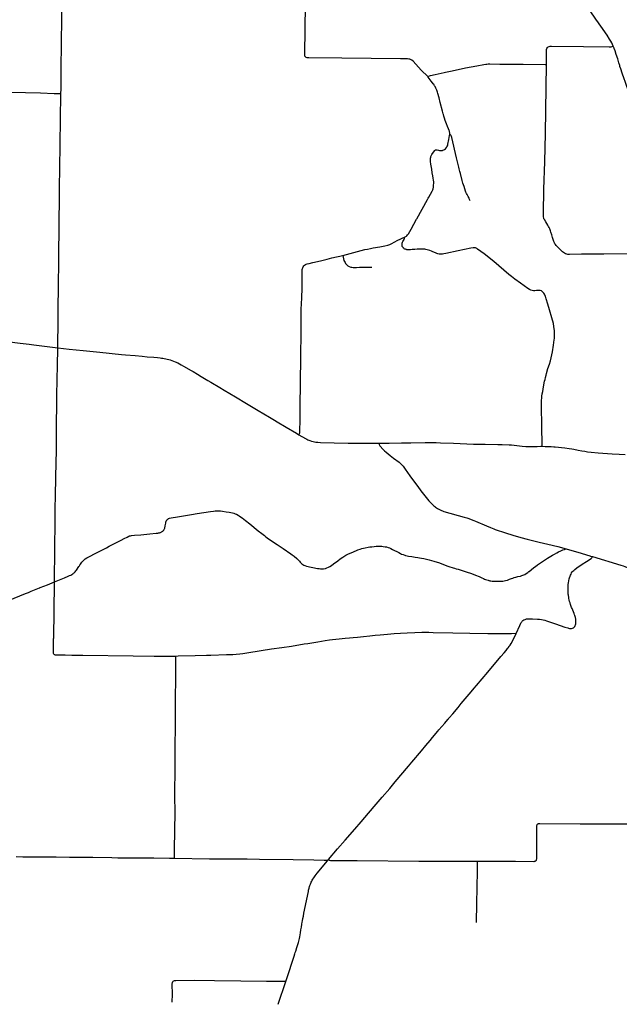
# Model space of a CAD drawing. Extents: x 1410746 to 1533160, y 578873 to 704954.
# Tile 2 of 227: x 1423795 to 1436845, y 584624 to 606067. Entities that reach past the tile are written whole.
import ezdxf

# ---------------------------------------------------------------- set-up
doc = ezdxf.new("R2010")
doc.units = 0
doc.header["$MEASUREMENT"] = 0
doc.layers.add('MC_STREETS', color=254, linetype='CONTINUOUS')

msp = doc.modelspace()

# ---------------------------------------------------------------- linework, layer by layer
at = {"layer": 'MC_STREETS'}
for p, q in [((1430495.798075, 587751.1674), (1430514.9648, 587774.579)), ((1429420.13865, 584623.955225), (1429587.93585, 585123.3207))]:
    msp.add_line(p, q, dxfattribs=at)
for points in [[(1424693.162775, 604459.510575), (1424694.3284, 604555.421), (1424698.2045, 604998.225975), (1424713.9591, 606098.3629), (1424718.333125, 606490.19975), (1424734.74745, 607575.765575), (1424742.9908, 608112.44545), (1424745.9681, 608460.0814), (1424747.88125, 608623.067025), (1424755.18075, 608927.33395), (1424761.5437, 609499.69795)], [(1432676.757975, 604831.125825), (1432534.649025, 604970.743675), (1432357.00305, 605161.3883), (1432328.77115, 605184.93615), (1432313.1977, 605194.3728), (1432283.312575, 605206.297325), (1432267.32705, 605209.54895), (1432235.0128, 605213.1454), (1432083.293625, 605217.439375), (1430809.6518, 605230.137825), (1430089.30055, 605235.5476), (1430054.14085, 605237.7497), (1430029.246875, 605245.927825), (1430015.136, 605257.88515), (1430004.222, 605274.510775), (1430000.604875, 605289.88935), (1429998.811575, 605324.9024), (1430018.247875, 606388.68735), (1430041.83675, 607994.138875), (1430068.6823, 609437.186725)], [(1436714.201025, 605487.3824), (1436698.383475, 605525.603125), (1436680.83855, 605562.038075), (1436659.969175, 605601.093125), (1436634.404925, 605644.6183), (1436577.882725, 605729.5955), (1436441.413525, 605924.085925), (1436353.904175, 606049.059425), (1436346.242775, 606059.785125), (1436193.960275, 606279.01795)], [(1435261.6147, 605091.551175), (1435259.80465, 605381.2271), (1435262.227225, 605416.151575), (1435269.214075, 605440.41465), (1435281.762625, 605461.282375), (1435297.810475, 605474.425725), (1435320.8124, 605483.41555), (1435339.195575, 605487.037575), (1435368.4967, 605487.51625), (1436064.604875, 605481.670475), (1436627.319925, 605476.908975), (1436669.8038, 605478.838775), (1436690.705, 605481.6803), (1436714.201025, 605487.3824)], [(1437314.85795, 603959.36915), (1437235.52315, 604125.934), (1437205.5967, 604189.9516), (1437075.1711, 604458.634125), (1437038.8467, 604539.9089), (1437009.126625, 604613.759475), (1436970.474475, 604718.399675), (1436949.489925, 604778.95205), (1436909.49165, 604900.015125), (1436877.429375, 604996.5028), (1436860.249625, 605050.417725), (1436854.7411, 605069.842225), (1436836.503925, 605127.057975), (1436809.80615, 605210.6825), (1436778.034225, 605307.528425), (1436752.356125, 605386.0309), (1436733.754125, 605439.247), (1436732.163925, 605444.01635), (1436730.83255, 605447.6876), (1436714.201025, 605487.3824)], [(1432676.757975, 604831.125825), (1432715.102075, 604846.347925), (1432739.2011, 604853.855125), (1432834.012275, 604875.538475), (1433031.79895, 604918.733925), (1433061.50525, 604925.030175), (1433204.39045, 604955.903475), (1433499.739925, 605017.814775), (1433746.58655, 605063.62635), (1433896.698125, 605089.97965), (1433937.101925, 605096.05215), (1433964.77575, 605099.47765), (1433994.405275, 605102.1335), (1434030.775625, 605103.91925), (1434242.248625, 605101.660075), (1434379.398275, 605100.963875), (1434755.86145, 605095.971425), (1435231.46055, 605090.7267), (1435261.6147, 605091.551175)], [(1437807.75, 600973), (1436511.1953, 600963.9111), (1436023.0468, 600958.071775), (1435760.18455, 600953.674925), (1435723.60295, 600955.534175), (1435700.0121, 600958.9433), (1435675.660125, 600966.3757), (1435651.125725, 600978.548225), (1435630.3131, 600993.5574), (1435607.573075, 601012.5066), (1435585.0167, 601034.350675), (1435487.66815, 601131.936675), (1435470.801275, 601151.374), (1435455.43025, 601170.641025), (1435443.689125, 601188.3746), (1435433.6452, 601206.437225), (1435425.495925, 601220.816775), (1435418.534, 601238.085775), (1435411.328625, 601257.181525), (1435390.50485, 601325.382525), (1435375.288675, 601378.892575), (1435358.200775, 601437.17855), (1435347.838275, 601466.90585), (1435330.170975, 601510.995325), (1435316.703825, 601540.423425), (1435303.707775, 601565.46995), (1435287.98045, 601594.58145), (1435244.107175, 601665.08755), (1435213.82345, 601711.99165), (1435204.3963, 601732.591675), (1435199.336925, 601746.5421), (1435194.640825, 601771.6522), (1435192.530175, 601798.054475), (1435191.7986, 601821.62795), (1435191.780175, 601842.8818), (1435205.407575, 602373.40415), (1435225.0101, 602970.495375), (1435237.7169, 603584.727575), (1435261.6147, 605091.551175)], [(1433155.07035, 603563.3997), (1433156.4709, 603582.939475), (1433155.60285, 603599.432525), (1433152.005075, 603618.477), (1433146.45325, 603635.71745), (1433140.878125, 603651.865075), (1433126.74625, 603689.68815), (1433105.828975, 603739.676575), (1433082.006525, 603798.8346), (1433080.6676, 603802.141675), (1433053.461625, 603874.486675), (1433038.897025, 603918.5125), (1433024.752375, 603969.0872), (1433016.190375, 604003.878475), (1433012.806525, 604017.06545), (1432998.1832, 604071.657875), (1432948.7184, 604263.970475), (1432921.852975, 604365.8187), (1432897.55775, 604455.95435), (1432889.71785, 604484.901125), (1432872.40785, 604532.2639), (1432853.8567, 604574.1877), (1432834.90925, 604610.65515), (1432826.473225, 604624.677425), (1432824.023775, 604628.736475), (1432816.127775, 604641.654425), (1432804.97655, 604660.469675), (1432795.6731, 604673.41715), (1432758.983875, 604723.3744), (1432753.232575, 604731.146375), (1432687.7583, 604818.5071), (1432676.757975, 604831.125825)], [(1423596.631675, 604487.408325), (1424245.307825, 604470.489775), (1424547.850875, 604462.329075), (1424693.162775, 604459.510575)], [(1424624.772775, 598920.04645), (1424626.3787, 598962.7819), (1424632.0372, 599494.467625), (1424632.164825, 599808.21275), (1424636.89635, 600221.157775), (1424646.6078, 600857.59165), (1424655.35555, 601638.10515), (1424659.89115, 602194.9536), (1424662.725775, 602424.246575), (1424669.8959, 602819.083825), (1424685.40095, 603891.511075), (1424693.162775, 604459.510575)], [(1432172.31805, 601332.9025), (1432197.8223, 601344.9045), (1432210.756625, 601352.542575), (1432219.9282, 601359.9999), (1432238.0817, 601379.29055), (1432255.833625, 601406.2403), (1432314.57925, 601507.012075), (1432434.620675, 601722.711125), (1432437.53635, 601727.385975), (1432674.081475, 602151.573775), (1432688.141175, 602177.1446), (1432701.91935, 602202.721325), (1432771.6164, 602328.766), (1432780.774175, 602348.975275), (1432785.8447, 602362.3483), (1432791.319425, 602381.54215), (1432794.723625, 602396.043425), (1432798.18885, 602413.4581), (1432801.15275, 602433.797625), (1432802.3273, 602449.439), (1432803.57105, 602468.3576), (1432805.090725, 602500.386075), (1432805.4769, 602532.074325), (1432801.549725, 602572.961375), (1432793.773175, 602618.301525), (1432784.306975, 602663.677075), (1432772.42445, 602728.048675), (1432761.450725, 602808.79555), (1432744.113175, 602921.737275), (1432735.99605, 602977.649875), (1432734.27335, 603012.323), (1432735.22185, 603033.27235), (1432737.30315, 603053.037525), (1432741.53025, 603071.1844), (1432745.884825, 603086.010225), (1432753.04885, 603105.168325), (1432759.538075, 603118.75735), (1432767.87005, 603134.077425), (1432780.771175, 603152.8916), (1432833.7196, 603219.54745), (1432840.17015, 603225.998025), (1432847.695825, 603230.2984), (1432858.177975, 603233.2549), (1432870.004025, 603232.986125), (1432882.7205, 603230.314075), (1432908.484875, 603223.213375), (1432935.140025, 603218.279975), (1432960.151775, 603215.567375), (1432983.855475, 603217.618225), (1432996.030975, 603220.640525), (1433004.51585, 603222.283575), (1433022.977425, 603229.5457), (1433040.648325, 603239.374425), (1433062.969475, 603256.0276), (1433077.962575, 603272.470825), (1433085.5285, 603283.9698), (1433093.718425, 603298.370375), (1433104.06355, 603321.469075), (1433110.73285, 603343.916875), (1433113.847325, 603358.059875), (1433119.636025, 603392.184475), (1433124.762, 603421.586975), (1433132.262975, 603456.76835), (1433151.59005, 603545.256675), (1433155.07035, 603563.3997)], [(1433598.11395, 602125.05605), (1433587.85965, 602152.78475), (1433574.94855, 602182.6136), (1433558.193375, 602215.63115), (1433534.2308, 602256.1471), (1433521.726225, 602279.69505), (1433508.5659, 602309.351), (1433498.1452, 602334.483325), (1433466.762525, 602431.811075), (1433441.399925, 602508.35395), (1433425.506625, 602566.191125), (1433386.878125, 602716.5972), (1433375.241975, 602758.974475), (1433358.691425, 602821.4988), (1433350.971175, 602852.885725), (1433304.135875, 603057.191), (1433199.43545, 603504.301375), (1433193.01935, 603523.8072), (1433188.278075, 603534.3434), (1433182.9466, 603543.65995), (1433176.00215, 603551.689475), (1433168.8407, 603556.8978), (1433155.07035, 603563.3997)], [(1430827.252825, 600934.736), (1431306.224975, 601058.682925), (1431363.973525, 601072.0359), (1431432.170575, 601086.62545), (1431488.4572, 601097.459425), (1431630.139675, 601123.613225), (1431740.14765, 601143.878625), (1431808.336825, 601158.1053), (1431847.7672, 601171.117075), (1431880.15065, 601183.91365), (1431960.506475, 601227.3942), (1432013.242575, 601256.884625), (1432089.84545, 601296.072525), (1432131.96315, 601316.31495), (1432172.31805, 601332.9025)], [(1435168.618825, 596776.364375), (1435166.14835, 596927.24565), (1435161.943625, 597089.45725), (1435159.656575, 597249.078325), (1435155.604725, 597418.5734), (1435154.8229, 597448.4641), (1435152.203175, 597739.97695), (1435154.87835, 597786.918475), (1435156.692, 597819.669375), (1435161.30025, 597864.749025), (1435169.524325, 597921.046475), (1435177.877, 597970.054575), (1435187.417325, 598021.952775), (1435196.128275, 598074.597025), (1435220.621325, 598194.673875), (1435228.425125, 598230.9425), (1435238.086525, 598275.187175), (1435251.53105, 598325.181825), (1435262.782675, 598364.65715), (1435292.32, 598470.05555), (1435322.465625, 598564.14755), (1435344.29825, 598638.011575), (1435361.457675, 598703.9583), (1435376.302775, 598767.0392), (1435388.111475, 598833.09845), (1435413.6321, 598975.378025), (1435430.1547, 599091.615), (1435433.3381, 599122.515525), (1435436.3627, 599172.728675), (1435435.9549, 599220.4635), (1435434.480825, 599257.65535), (1435431.682925, 599298.882625), (1435428.99855, 599332.0922), (1435422.2361, 599385.789275), (1435409.531075, 599451.633975), (1435375.2539, 599576.950975), (1435322.83735, 599750.739), (1435288.736025, 599870.95235), (1435256.491675, 599985.66145), (1435235.8034, 600046.93725), (1435227.47925, 600066.421125), (1435216.92515, 600087.04445), (1435200.8389, 600112.5201), (1435183.245425, 600133.2914), (1435163.3229, 600150.4682), (1435148.871475, 600159.879275), (1435122.296725, 600168.81625), (1435099.549725, 600172.207975), (1435072.44905, 600169.4977), (1435042.251275, 600166.85235), (1435007.524975, 600163.208975), (1434977.09885, 600163.118775), (1434947.061175, 600168.12105), (1434918.226275, 600176.741125), (1434887.2611, 600191.235175), (1434855.5735, 600211.573725), (1434696.83335, 600325.6601), (1434572.254525, 600416.442075), (1434496.25665, 600473.050875), (1434440.0294, 600518.6794), (1434114.923425, 600799.117175), (1433900.719125, 600967.93015), (1433757.838175, 601072.217), (1433743.935975, 601080.888575), (1433729.478, 601089.936475), (1433716.077425, 601095.683175), (1433699.24445, 601098.951875), (1433682.083725, 601100.041425), (1433663.728125, 601097.8774), (1433615.63865, 601088.3236), (1433338.380025, 601031.494325), (1433069.8556, 600975.036175), (1433028.2891, 600967.3442), (1432994.866425, 600963.122), (1432967.87125, 600960.965925), (1432945.107275, 600961.72035), (1432924.7831, 600963.122), (1432896.048925, 600968.728675), (1432870.426225, 600975.405525), (1432842.7652, 600986.1893), (1432787.771225, 601009.935975), (1432756.2529, 601024.808975), (1432724.1634, 601039.329275), (1432693.961025, 601049.802675), (1432664.54935, 601057.70885), (1432637.610425, 601062.64845), (1432611.49335, 601066.47785), (1432583.09315, 601068.898125), (1432552.972475, 601069.897475), (1432514.67105, 601070.340375), (1432480.5625, 601069.238025), (1432444.4599, 601067.084475), (1432394.81105, 601063.75935), (1432338.6632, 601059.478525), (1432298.59535, 601056.3158), (1432277.1574, 601054.946375), (1432247.5925, 601055.569725), (1432235.77395, 601056.183575), (1432222.56335, 601057.554975), (1432213.59125, 601059.5658), (1432204.34555, 601061.947025), (1432191.751725, 601065.8558), (1432183.647425, 601068.941425), (1432174.995525, 601072.7672), (1432164.144825, 601079.18945), (1432153.332525, 601087.43285), (1432145.59435, 601094.51815), (1432138.434925, 601102.319975), (1432132.166225, 601112.2891), (1432126.726925, 601121.51185), (1432122.69545, 601130.705075), (1432120.5734, 601136.94325), (1432118.75615, 601144.26805), (1432117.5557, 601154.130225), (1432117.033375, 601169.442875), (1432116.9517, 601178.916925), (1432118.3162, 601190.182325), (1432119.8854, 601197.799775), (1432121.728575, 601205.04745), (1432125.0255, 601214.450325), (1432128.8108, 601224.321925), (1432132.3739, 601232.5733), (1432145.126025, 601256.764825), (1432160.31605, 601282.4566), (1432165.941975, 601295.0212), (1432168.567425, 601301.584775), (1432171.005325, 601310.96135), (1432172.130525, 601320.150375), (1432172.31805, 601332.9025)], [(1429870.6153, 597025.380625), (1429885.070325, 597056.041975), (1429889.298325, 597069.432375), (1429891.219275, 597080.32145), (1429892.17595, 597098.881775), (1429896.2829, 597359.28645), (1429900.709075, 597727.8884), (1429904.283225, 598069.5488), (1429906.862925, 598257.849925), (1429912.138525, 598613.318725), (1429916.704125, 598935.2846), (1429918.343225, 599052.56225), (1429919.9236, 599313.385225), (1429922.40655, 599643.410825), (1429923.7448, 599746.486075), (1429929.950825, 599893.1777), (1429935.1306, 599991.435375), (1429938.062025, 600076.6255), (1429939.376975, 600152.012825), (1429940.4836, 600323.950475), (1429940.938, 600584.797375), (1429942.8704, 600609.5306), (1429945.227025, 600627.6969), (1429948.741125, 600647.29595), (1429953.913375, 600665.402875), (1429962.472725, 600683.8021), (1429976.686275, 600703.17445), (1429996.5314, 600722.427675), (1430013.665225, 600733.3591), (1430033.01295, 600742.42175), (1430054.293075, 600749.62185), (1430095.6342, 600759.675975), (1430176.0412, 600778.7399), (1430342.790875, 600817.83595), (1430487.743, 600851.9294), (1430590.532175, 600877.07895), (1430827.252825, 600934.736)], [(1430827.252825, 600934.736), (1430845.5812, 600855.654125), (1430853.373825, 600824.521975), (1430861.88365, 600800.6608), (1430875.736, 600776.3226), (1430888.03715, 600758.5746), (1430902.590925, 600740.77935), (1430918.04365, 600725.515275), (1430937.704375, 600709.433625), (1430969.14525, 600690.91725), (1430998.77675, 600680.089525), (1431023.44765, 600674.467475), (1431050.4174, 600670.9829), (1431075.2192, 600671.551475), (1431101.13975, 600671.73225), (1431128.765025, 600672.605925), (1431191.328875, 600673.83395), (1431242.629625, 600675.30015), (1431370.306525, 600678.4317), (1431459.08785, 600680.563925)], [(1421930.472075, 599253.2492), (1422033.370475, 599243.386675), (1422353.462675, 599206.634775), (1422708.606325, 599162.2123), (1422949.110775, 599131.9125), (1423288.518225, 599089.292825), (1423808.015225, 599023.51015), (1424000.18905, 598998.99215), (1424103.026775, 598986.2248), (1424394.94155, 598949.00865), (1424624.772775, 598920.04645)], [(1424552.426125, 593825.046475), (1424553.395625, 593830.85485), (1424554.16925, 593840.67505), (1424553.8707, 593853.0684), (1424553.61905, 593867.646775), (1424553.625275, 593881.126725), (1424552.870025, 593924.861875), (1424554.420225, 594076.387825), (1424557.168575, 594297.109825), (1424558.513725, 594386.340625), (1424561.3372, 594636.9356), (1424561.9307, 594730.5545), (1424565.5242, 594951.258775), (1424566.5908, 595172.38105), (1424568.965475, 595375.62375), (1424576.519275, 595741.9734), (1424580.956925, 596054.833675), (1424582.4031, 596148.7987), (1424588.0304, 596372.37405), (1424593.144225, 596730.032125), (1424595.041525, 596937.292875), (1424594.141925, 597105.99495), (1424595.186875, 597141.676325), (1424597.5271, 597382.810025), (1424600.036925, 597566.012075), (1424601.404375, 597669.451175), (1424606.1688, 597918.548125), (1424608.69375, 598194.652875), (1424619.7905, 598568.578325), (1424623.7367, 598871.61315), (1424624.772775, 598920.04645)], [(1424624.772775, 598920.04645), (1424874.651875, 598893.2076), (1425174.280875, 598860.936325), (1425536.339525, 598823.3278), (1426014.02655, 598778.156975), (1426094.971275, 598769.143525), (1426311.506275, 598750.6813), (1426463.914775, 598737.230875), (1426567.66915, 598727.73285), (1426713.06125, 598715.526175), (1426794.905575, 598709.04655), (1426849.7083, 598702.7785), (1426882.585525, 598698.799175), (1426910.37845, 598694.19945), (1426940.150375, 598689.922225), (1426974.0919, 598683.0059), (1427007.74405, 598675.731325), (1427038.557, 598667.42425), (1427071.873525, 598657.606675), (1427107.9594, 598645.544375), (1427141.76905, 598632.43745), (1427179.7565, 598617.0559), (1427236.667825, 598590.7059), (1427274.843925, 598570.9484), (1427310.782825, 598551.967125), (1427361.9927, 598522.459975), (1427524.784025, 598427.550375), (1427567.36565, 598402.9635), (1427666.42285, 598344.75035), (1427744.8899, 598298.633975), (1427890.96605, 598212.4619), (1427957.745775, 598173.152275), (1428150.818875, 598057.929725), (1428245.388575, 598000.543025), (1428492.1571, 597853.214925), (1428731.1284, 597710.062), (1428986.27325, 597558.9176), (1429234.70155, 597409.740075), (1429340.97265, 597345.91575), (1429400.207125, 597309.320675), (1429593.55155, 597193.010525), (1429816.660675, 597058.583975), (1429870.6153, 597025.380625)], [(1429870.6153, 597025.380625), (1430015.085825, 596942.534), (1430041.006375, 596929.233825), (1430065.54175, 596917.056025), (1430087.33075, 596908.215175), (1430109.690625, 596899.726675), (1430146.061925, 596887.6624), (1430180.24985, 596878.92355), (1430209.148425, 596873.2113), (1430241.997775, 596867.779875), (1430285.5715, 596863.214275), (1430342.1229, 596859.467225), (1430640.02125, 596850.614225), (1430945.59315, 596844.881625), (1431380.2691, 596842.254675), (1431578.88715, 596841.7035), (1431613.549475, 596842.0647)], [(1431613.549475, 596842.0647), (1431835.6035, 596843.935125), (1432103.0823, 596848.857025), (1432306.61075, 596854.037125), (1432621.682975, 596857.961), (1432769.601625, 596858.1234), (1432861.9725, 596856.17755), (1432951.8165, 596854.64965), (1433234.7667, 596845.04895), (1433673.0247, 596825.262575), (1433923.422475, 596821.819025), (1434202.560375, 596818.503075), (1434292.3814, 596815.887275), (1434445.521175, 596809.75605), (1434501.7609, 596804.5674), (1434732.00945, 596780.788575), (1434809.933825, 596775.14555), (1434819.50895, 596774.944775), (1434856.10435, 596773.44805), (1434912.702, 596771.896225), (1435059.822125, 596774.2745), (1435136.773075, 596775.939175), (1435168.618825, 596776.364375)], [(1431613.549475, 596842.0647), (1431615.99665, 596824.525375), (1431619.9517, 596811.69075), (1431626.4261, 596798.073975), (1431635.709225, 596784.03365), (1431703.10705, 596706.831725), (1431735.441625, 596677.00335), (1431769.465825, 596647.13925), (1431855.065075, 596577.933025), (1431931.60955, 596520.212), (1432052.051225, 596433.147875), (1432075.5515, 596411.885775), (1432100.9537, 596387.304475), (1432121.622275, 596365.373725), (1432140.288925, 596342.02765), (1432185.991575, 596278.03565), (1432288.0045, 596131.9769), (1432343.60085, 596056.11845), (1432462.5573, 595898.409125), (1432528.001725, 595808.499525), (1432642.044475, 595658.180925), (1432703.055175, 595585.123975), (1432736.685675, 595549.804825), (1432773.375575, 595512.599525), (1432808.795775, 595481.97885), (1432832.625125, 595462.89655), (1432845.357725, 595452.0629), (1432887.8724, 595423.843475), (1432919.321475, 595405.329075), (1432943.2581, 595391.345175), (1432974.510025, 595376.8429), (1432998.8282, 595367.587025), (1433028.4899, 595357.854425), (1433467.1324, 595234.58925), (1433527.8954, 595216.552225), (1433570.968475, 595201.437425), (1433621.561875, 595182.157275), (1433676.5926, 595159.50475), (1433712.038725, 595143.457875), (1433953.0484, 595041.116875), (1434042.46095, 595005.355775), (1434112.350575, 594979.11305), (1434145.6284, 594967.119975), (1434366.906175, 594891.06435), (1434529.803825, 594839.1888), (1434702.323825, 594789.29815), (1434836.25335, 594753.333975), (1434930.16785, 594730.59715), (1435100.1019, 594691.69335), (1435289.3479, 594646.5563), (1435506.90325, 594594.269675), (1435685.371725, 594545.718575)], [(1435168.618825, 596776.364375), (1435234.807, 596775.340425), (1435298.437775, 596773.27745), (1435365.6837, 596768.952975), (1435418.55205, 596764.201675), (1435450.049175, 596761.542175)], [(1435450.049175, 596761.542175), (1435658.422625, 596742.4153), (1435754.241325, 596730.207), (1435808.7153, 596721.415025), (1435857.549525, 596712.376975), (1435951.20965, 596694.53745), (1436032.468125, 596678.28575), (1436093.411975, 596667.1127), (1436155.710125, 596657.63255), (1436235.2757, 596648.1524), (1436388.312475, 596635.62505), (1436691.669575, 596612.218375), (1436842.344125, 596601.76735), (1436975.7017, 596594.63345)], [(1424552.426125, 593825.046475), (1424587.091425, 593838.513625), (1424769.624525, 593914.76185), (1424850.353025, 593947.64695), (1424880.20665, 593960.1246), (1424906.68035, 593972.67445), (1424950.927625, 593999.417175), (1424966.6753, 594011.1035), (1424981.0224, 594023.183875), (1425000.5791, 594041.710725), (1425017.32745, 594060.662125), (1425032.39335, 594080.0138), (1425083.9884, 594160.519875), (1425095.033325, 594176.314125), (1425103.473275, 594188.8853), (1425105.8043, 594192.4788), (1425116.293775, 594208.64905), (1425148.803225, 594253.130925), (1425167.2799, 594273.8671), (1425175.939325, 594283.51865), (1425196.614475, 594301.657725), (1425221.8664, 594322.97755), (1425254.174725, 594344.875475), (1425326.028275, 594384.509575), (1425420.631425, 594433.8589), (1425681.8927, 594568.5463), (1425745.71935, 594601.794925), (1425919.236725, 594691.723875), (1426001.8842, 594735.501), (1426070.5445, 594770.8333), (1426133.99515, 594799.71905), (1426167.02265, 594815.7735), (1426188.0272, 594822.97655), (1426205.5977, 594827.702275), (1426225.687225, 594831.645825), (1426293.201525, 594839.67895), (1426432.6271, 594850.550975), (1426627.72185, 594868.981375), (1426765.527025, 594883.1687), (1426801.122425, 594887.5112), (1426819.49115, 594890.0345), (1426829.95045, 594891.63325), (1426839.017375, 594893.990525), (1426850.063275, 594896.669975), (1426860.850975, 594900.447525), (1426872.2253, 594905.3058), (1426884.772525, 594912.325125), (1426897.616975, 594920.066925), (1426903.624525, 594924.310675), (1426910.218325, 594929.635125), (1426919.43255, 594938.911375), (1426924.054925, 594944.277825), (1426928.990275, 594951.09475), (1426933.07295, 594957.56585), (1426940.3774, 594969.797125), (1426946.266175, 594981.694425), (1426950.73105, 594992.89355), (1426954.6405, 595004.46865), (1426957.407875, 595015.33935), (1426959.96365, 595029.493525), (1426962.2143, 595042.561425), (1426972.216575, 595102.097725), (1426976.00725, 595121.326025), (1426986.14895, 595147.7059), (1427000.7503, 595171.8046), (1427017.731575, 595188.566375), (1427036.888025, 595201.638525), (1427058.212475, 595210.656875), (1427091.6471, 595219.417375), (1427229.04185, 595240.90255), (1427530.97595, 595288.3982), (1427660.4688, 595309.325), (1427944.95545, 595357.924975), (1428011.927425, 595367.067), (1428050.048725, 595370.99285), (1428087.841975, 595372.740225), (1428126.1365, 595371.562075), (1428163.273575, 595368.9512), (1428211.598925, 595362.459725), (1428289.121425, 595350.97615), (1428357.068125, 595339.696), (1428392.696675, 595332.3817), (1428429.170025, 595325.04905), (1428456.9052, 595317.5379), (1428483.764075, 595308.588125), (1428514.770575, 595295.90705), (1428547.655675, 595278.814225), (1428570.174325, 595264.492075), (1428602.9515, 595242.30085), (1428636.237525, 595217.548925), (1428707.771175, 595162.839075), (1428803.9383, 595087.2047), (1428987.30835, 594938.313275), (1429061.79475, 594876.619825), (1429122.234575, 594830.161575), (1429152.447125, 594806.56845), (1429182.956575, 594783.697775), (1429276.83105, 594719.407875), (1429401.597875, 594636.97595), (1429529.66815, 594550.831425), (1429694.0789, 594437.686325), (1429724.61265, 594415.908475), (1429750.12275, 594396.423275), (1429769.8035, 594381.0693), (1429825.63935, 594329.974275), (1429852.94375, 594302.07175), (1429881.359375, 594273.41695), (1429900.369175, 594252.976725), (1429916.3498, 594235.8793), (1429938.21425, 594217.2002), (1429955.939275, 594202.61625), (1429979.59375, 594188.6353), (1430003.85815, 594176.8276), (1430036.853825, 594164.834825), (1430278.1696, 594117.101), (1430313.8467, 594111.97405), (1430343.37355, 594109.16335), (1430373.77605, 594107.7913), (1430409.59945, 594109.583625), (1430447.799525, 594117.1548), (1430482.9858, 594128.7975), (1430514.830875, 594142.332575), (1430543.0454, 594157.40145), (1430578.165725, 594179.24655), (1430625.68925, 594214.673975), (1430719.000425, 594283.3792), (1430771.39665, 594322.71115), (1430826.867325, 594360.8853), (1430894.252025, 594402.815), (1430952.103625, 594433.65285), (1431008.157, 594459.42775), (1431122.996, 594506.913225), (1431157.359775, 594519.667125), (1431202.784225, 594535.830475), (1431241.95115, 594549.211675), (1431313.91195, 594567.729375), (1431377.26945, 594579.1424), (1431418.25395, 594585.19915), (1431457.23615, 594589.840875), (1431512.2951, 594595.235875), (1431550.1044, 594597.7165), (1431594.6732, 594600.054425), (1431629.894275, 594600.039675), (1431679.45585, 594598.6289), (1431706.44725, 594595.873325), (1431747.741475, 594589.901225), (1431777.190875, 594583.45045), (1431811.0855, 594573.9915), (1431843.5103, 594561.649), (1431873.133925, 594550.094225), (1431911.35795, 594532.164475), (1432045.095525, 594460.48615), (1432083.28935, 594441.100025), (1432108.117725, 594429.282475), (1432141.09075, 594416.20015), (1432174.665475, 594404.92655), (1432193.1543, 594399.800575), (1432224.857325, 594393.302875), (1432256.27885, 594386.8111), (1432329.017875, 594375.4407), (1432401.1857, 594363.7183), (1432457.643275, 594355.241925), (1432495.5428, 594348.614), (1432536.8065, 594341.1865), (1432588.719125, 594330.984425), (1432651.273125, 594317.643575), (1432707.63095, 594304.433625), (1432759.73355, 594289.856225), (1432807.61895, 594275.731925), (1432833.0956, 594267.908775), (1432911.168925, 594242.2192), (1433116.15245, 594168.31775), (1433157.552625, 594153.966075), (1433204.570575, 594138.76795), (1433232.551825, 594129.4353), (1433259.429075, 594121.218775), (1433293.865025, 594110.65745), (1433338.668075, 594097.32775), (1433403.338225, 594077.386525), (1433469.409275, 594057.0519), (1433487.6015, 594051.20415), (1433532.36685, 594036.053925), (1433603.431, 594011.9713), (1433663.0011, 593990.68065), (1433717.235575, 593970.231225), (1433794.07695, 593939.4698), (1433853.775975, 593910.89045), (1433888.09775, 593894.867525), (1433912.41005, 593885.24845), (1433936.151475, 593875.277), (1433959.66455, 593867.860675), (1433987.661525, 593859.25735), (1434006.6989, 593853.3922), (1434012.01975, 593851.823325), (1434026.0486, 593848.978175), (1434052.698475, 593843.317425), (1434080.246975, 593840.1885), (1434124.146175, 593837.4444), (1434181.337, 593836.9713), (1434280.5166, 593836.7095), (1434312.68615, 593838.94835), (1434339.83175, 593843.47885), (1434369.56595, 593850.505075), (1434410.429725, 593864.219625), (1434454.734425, 593880.776675), (1434500.470225, 593898.396725), (1434527.43375, 593907.667375), (1434559.504875, 593918.65225), (1434592.108825, 593928.168975), (1434639.95255, 593938.822825), (1434692.333025, 593950.838875), (1434726.048175, 593959.603625), (1434747.3247, 593966.4435), (1434764.658325, 593973.366375), (1434788.546425, 593983.7945), (1434820.77765, 594002.42735), (1434853.08565, 594024.701575), (1434879.4711, 594046.735975), (1434885.500275, 594052.074225), (1434930.232475, 594089.025275), (1434987.311775, 594137.011075), (1435017.6785, 594160.78365), (1435061.732225, 594192.28425), (1435215.176125, 594293.99075), (1435285.149425, 594338.792475), (1435393.891975, 594405.005275), (1435433.552, 594428.58365), (1435483.46595, 594457.411675), (1435518.80185, 594476.3447), (1435572.894575, 594502.89945), (1435618.9483, 594522.3364), (1435649.860975, 594531.889875), (1435685.371725, 594545.718575)], [(1435685.371725, 594545.718575), (1435712.27225, 594538.5972), (1435939.906975, 594469.7089), (1435944.108725, 594468.5278), (1436202.2611, 594390.258925), (1436221.024525, 594384.765825), (1436239.7958, 594379.6369), (1436259.95225, 594373.385925)], [(1434597.244625, 592696.289875), (1434676.7881, 592874.59495), (1434700.353025, 592923.283825), (1434710.578075, 592940.55645), (1434721.023575, 592954.910075), (1434731.7355, 592968.529475), (1434747.532725, 592982.770925), (1434770.1124, 592997.962825), (1434793.13335, 593007.316475), (1434810.14775, 593012.4244), (1434827.702175, 593016.427675), (1434847.182775, 593018.2049), (1434866.937325, 593019.61205), (1434888.640375, 593019.88535), (1434955.98045, 593019.565475), (1435061.5498, 593014.8007), (1435107.3919, 593010.560575), (1435150.652975, 593004.188525), (1435185.44915, 592997.265325), (1435227.781425, 592986.905425), (1435260.54515, 592977.1105), (1435454.203225, 592913.302225), (1435662.614875, 592840.806975), (1435721.65675, 592820.98975), (1435741.25875, 592815.114425), (1435761.7364, 592810.67775), (1435784.2311, 592808.385125), (1435805.691025, 592810.485825), (1435829.19885, 592816.186925), (1435846.867775, 592825.65345), (1435861.484225, 592837.369975), (1435875.316875, 592852.017575), (1435885.55635, 592870.019175), (1435893.0022, 592889.17235), (1435898.788275, 592909.817325), (1435900.86735, 592928.354375), (1435901.256125, 592946.9265), (1435900.8457, 592967.7014), (1435899.5373, 592985.9448), (1435898.4871, 593003.089775), (1435896.287975, 593019.1662), (1435893.22825, 593034.53165), (1435889.026825, 593049.192375), (1435884.871, 593066.03815), (1435876.977625, 593092.798925), (1435871.9619, 593108.93405), (1435862.591825, 593132.447125), (1435849.240825, 593167.701325), (1435816.221525, 593245.9935), (1435807.94005, 593267.66175), (1435800.435125, 593286.035075), (1435784.4204, 593328.631775), (1435772.47785, 593363.856775), (1435761.951625, 593399.416425), (1435754.7059, 593430.171275), (1435748.838125, 593459.439925), (1435743.9825, 593483.22235), (1435737.1718, 593534.734375), (1435734.523525, 593556.284875), (1435731.09965, 593594.61025), (1435730.5606, 593622.674175), (1435729.435275, 593649.6577), (1435730.198725, 593699.5536), (1435731.730225, 593732.310425), (1435734.913275, 593763.2113), (1435740.023175, 593805.3654), (1435747.3706, 593846.74425), (1435756.93325, 593886.254675), (1435763.6255, 593909.79565), (1435774.855125, 593948.17845), (1435783.214375, 593970.591125), (1435794.694675, 593994.0317), (1435808.16905, 594018.523125), (1435822.41245, 594039.355425), (1435836.579425, 594056.546325), (1435853.29625, 594074.4121), (1435873.697775, 594093.29395), (1435919.2502, 594129.1364), (1436038.085575, 594206.434475), (1436131.82325, 594269.3215), (1436231.840125, 594336.084825), (1436245.6183, 594348.183225), (1436254.63895, 594361.8387), (1436259.95225, 594373.385925)], [(1436259.95225, 594373.385925), (1436878.18855, 594186.309525), (1436929.418125, 594170.30135), (1436963.27665, 594159.0284), (1437018.0459, 594137.117375), (1437049.035, 594123.354275), (1437090.848575, 594101.714225), (1437208.95955, 594036.58345), (1437332.36875, 593968.79225), (1437527.444425, 593862.816375)], [(1421854.371175, 592710.86005), (1421956.70955, 592752.37965), (1422122.51565, 592823.139675), (1422390.712275, 592937.97115), (1422631.03005, 593040.652375), (1422693.894425, 593068.08505), (1422747.643975, 593090.977075), (1422804.241325, 593115.2654), (1422866.80025, 593141.6118), (1422931.8864, 593167.5399), (1423554.666975, 593418.68835), (1423924.1659, 593567.0693), (1423987.56735, 593593.400275), (1424047.5656, 593618.711575), (1424226.362825, 593691.392875), (1424232.0426, 593693.457175), (1424243.4179, 593698.314425), (1424398.06325, 593761.67685), (1424552.426125, 593825.046475)], [(1424548.113475, 592239.962375), (1424539.873675, 592249.975475), (1424532.5643, 592263.9761), (1424529.33105, 592284.083025), (1424529.1168, 592313.59805), (1424529.620725, 592363.499525), (1424534.152225, 592588.555175), (1424534.855625, 592595.09815), (1424550.035075, 593792.30835), (1424550.58165, 593804.68365), (1424552.426125, 593825.046475)], [(1434597.244625, 592696.289875), (1434501.927225, 592692.82595), (1434475.70945, 592692.28365), (1434283.2482, 592692.31775), (1433986.776375, 592690.89585), (1433588.4412, 592696.3558), (1433224.576775, 592706.197), (1432790.5317, 592715.335425), (1432700.688375, 592717.592325), (1432544.334025, 592719.429575), (1432391.541375, 592716.456175), (1432224.855025, 592709.405), (1432086.022625, 592700.309875), (1431946.0557, 592690.8755), (1431801.559275, 592680.4441), (1431638.9438, 592666.0245), (1431534.4125, 592653.2939), (1431412.40225, 592640.20435), (1431277.70205, 592626.6545), (1431148.375875, 592614.084975), (1431051.526325, 592604.8373), (1430970.198725, 592596.7192), (1430880.13165, 592588.421975), (1430747.143725, 592575.93185), (1430600.566275, 592560.4509), (1430538.1179, 592552.29935), (1430440.283775, 592536.517225), (1430281.949775, 592511.450025), (1430069.311425, 592476.968125), (1429984.48745, 592463.46225), (1429710.2134, 592419.359), (1429498.7696, 592388.1353), (1429276.324825, 592356.418175), (1428782.0676, 592277.2779), (1428654.563275, 592257.760225), (1428585.02535, 592247.578175), (1428508.233175, 592240.828825), (1428437.151975, 592237.6018), (1428298.7054, 592233.61985), (1427955.533825, 592223.05885), (1427860.244325, 592221.0769), (1427610.687725, 592213.2672), (1427245.0441, 592206.108425), (1427193.6561, 592201.372875)], [(1430514.9648, 587774.579), (1430714.54965, 588008.3875), (1430877.250425, 588198.767375), (1431086.968175, 588440.252775), (1431224.165425, 588597.656325), (1431389.128025, 588788.72025), (1431554.68215, 588981.23005), (1431684.411225, 589132.23565), (1431847.410225, 589324.072525), (1431965.393925, 589466.219225), (1432253.550175, 589806.612575), (1432330.4621, 589898.986075), (1432537.46595, 590146.73395), (1432634.60025, 590262.727475), (1432725.337275, 590369.384075), (1432778.221375, 590431.662175), (1432898.463575, 590574.49425), (1432920.4163, 590599.898725), (1433046.96165, 590747.699275), (1433116.04025, 590829.674825), (1433127.309575, 590842.91725), (1433129.913575, 590846.141325), (1433144.068725, 590862.60225), (1433219.199825, 590951.008575), (1433337.107375, 591090.24845), (1433406.1837, 591172.224675), (1433618.953925, 591427.1464), (1433686.2927, 591506.974), (1433734.5577, 591564.2508), (1433982.8246, 591859.232825), (1434268.643575, 592198.240325), (1434337.0975, 592277.681775), (1434380.4721, 592330.32635), (1434414.344725, 592373.3335), (1434423.618325, 592385.525725), (1434444.510025, 592414.2327), (1434450.616325, 592423.21265), (1434466.886625, 592446.55185), (1434489.652, 592483.9632), (1434547.113825, 592590.231675), (1434597.244625, 592696.289875)], [(1427193.6561, 592201.372875), (1426724.450675, 592200.797425), (1426264.312475, 592202.5881), (1425167.3652, 592220.16845), (1424931.560875, 592223.0208), (1424782.51065, 592224.0208), (1424663.309775, 592224.01915), (1424607.844325, 592226.298025), (1424584.473325, 592227.1622), (1424567.056675, 592229.7206), (1424557.823775, 592232.8328), (1424548.113475, 592239.962375)], [(1427167.2451, 587803.946975), (1427167.66835, 588020.20385), (1427169.838475, 588386.957325), (1427175.48085, 588831.8358), (1427173.744725, 589136.5233), (1427172.394975, 589308.73495), (1427175.945175, 589660.95965), (1427181.991275, 590160.394825), (1427181.37725, 590260.519475), (1427185.02945, 590653.8844), (1427184.637075, 591075.80525), (1427188.25025, 591391.232425), (1427190.8897, 591607.94855), (1427192.5603, 591818.85625), (1427194.386075, 591997.335875), (1427194.3956, 592143.429425), (1427193.6561, 592201.372875)], [(1433758.332075, 587741.732), (1434585.5657, 587739.5189), (1434983.5333, 587736.158), (1434992.98685, 587736.849725), (1435001.748675, 587738.0026), (1435012.66505, 587741.1902), (1435019.792025, 587745.04845), (1435027.34245, 587749.531325), (1435034.259675, 587754.834525), (1435039.793475, 587761.751775), (1435043.482675, 587769.5913), (1435046.24955, 587780.658875), (1435047.633, 587792.1876), (1435048.324725, 587806.25265), (1435048.730275, 587821.313075), (1435050.3999, 588499.590175), (1435050.86105, 588510.427175), (1435052.2445, 588521.264175), (1435055.703125, 588531.40945), (1435059.85345, 588540.1713), (1435065.156675, 588546.627375), (1435072.765625, 588553.314025), (1435080.60515, 588557.69495), (1435090.058725, 588560.692425), (1435103.20145, 588562.30645), (1435117.035925, 588562.537025), (1435994.14135, 588557.003225), (1436521.6958, 588552.8529), (1437156.697975, 588552.39175)], [(1423719.7982, 587839.897675), (1423864.335325, 587837.5312), (1423892.514725, 587837.292375), (1424380.294275, 587832.68345), (1424589.422775, 587832.58305), (1424877.96485, 587829.329775), (1425160.324525, 587826.940675), (1425384.360825, 587825.435425), (1425803.32325, 587818.679875), (1425932.092025, 587817.026), (1426204.61475, 587815.9512), (1426343.533125, 587814.447275), (1426715.4871, 587810.530275), (1427058.377825, 587805.051625), (1427167.2451, 587803.946975)], [(1427167.2451, 587803.946975), (1427924.738775, 587795.5457), (1428749.209975, 587788.95825), (1429012.799325, 587785.669425), (1429744.795125, 587777.0121), (1430199.963725, 587769.8048), (1430422.472675, 587765.879675), (1430451.509575, 587764.439825), (1430464.94815, 587763), (1430475.747, 587760.1203), (1430488.014025, 587755.136425), (1430495.798075, 587751.1674)], [(1429587.93585, 585123.3207), (1429608.850825, 585184.125075), (1429765.792025, 585675.67465), (1429782.062325, 585725.242125), (1429790.4757, 585749.837875), (1429801.8989, 585783.477575), (1429828.90575, 585860.870475), (1429850.906675, 585928.16855), (1429857.24755, 585948.072075), (1429865.1045, 585973.0438), (1429878.63465, 586026.3124), (1429884.00995, 586053.88715), (1429890.9791, 586090.171525), (1429899.8777, 586137.709475), (1429906.1405, 586180.566675), (1429917.1152, 586246.276525), (1429926.2064, 586302.91815), (1429936.8911, 586368.269725), (1429944.616475, 586413.646275), (1429950.022625, 586442.6777), (1429959.25685, 586492.75865), (1429969.100675, 586545.012475), (1429981.506475, 586611.784975), (1430077.94855, 587080.082275), (1430083.574525, 587106.194425), (1430089.1234, 587128.66485), (1430095.5945, 587154.759275), (1430104.6296, 587188.313875), (1430112.890825, 587213.097575), (1430121.5986, 587237.4347), (1430130.75295, 587259.76235), (1430140.800375, 587282.536575), (1430152.63405, 587305.53405), (1430163.5746, 587325.40565), (1430177.19445, 587349.966075), (1430195.27985, 587378.76875), (1430226.092025, 587422.0844), (1430272.9801, 587483.038875), (1430495.798075, 587751.1674)], [(1430514.9648, 587774.579), (1430540.724525, 587761.699125), (1430562.769075, 587759.006425), (1430666.13895, 587756.624625), (1431140.304025, 587755.21505), (1432485.34885, 587741.2443), (1432784.823225, 587741.308225), (1433758.332075, 587741.732)], [(1433734.102725, 586408.338325), (1433741.0153, 586815.9163), (1433748.8553, 587170.5836), (1433757.681975, 587527.721875), (1433758.332075, 587741.732)], [(1427114.5, 584667.1875), (1427118.9502, 584844.39055), (1427115.350475, 585065.229675), (1427116.732875, 585079.620275), (1427118.295375, 585090.557775), (1427121.941225, 585103.578625), (1427128.71205, 585116.59945), (1427136.003725, 585125.453625), (1427147.46205, 585134.307775), (1427163.607875, 585140.03695), (1427180.27455, 585143.16195), (1427195.89955, 585144.72445), (1427602.81735, 585149.584825), (1428037.03005, 585142.178325), (1428609.07945, 585134.768575), (1429163.42545, 585129.93295), (1429551.87545, 585131.173425), (1429564.458825, 585130.6368), (1429576.07685, 585128.0643), (1429587.93585, 585123.3207)]]:
    msp.add_lwpolyline(points, dxfattribs=at)

doc.saveas('drawing.dxf')
